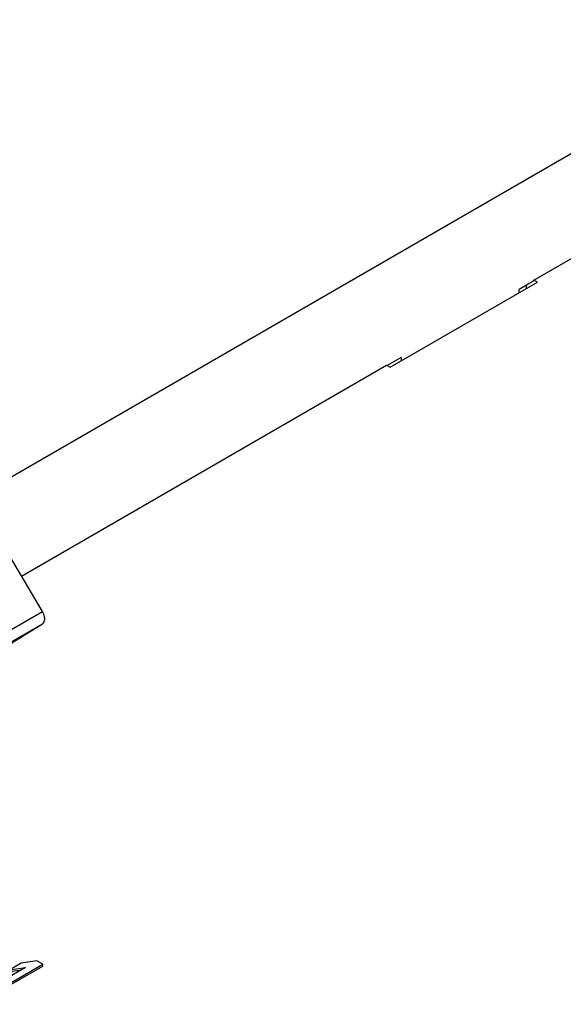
# Model space of a CAD drawing. Header units: inches. Extents: x 0 to 117, y 0 to 83.
# Tile 56 of 77: x 105.88 to 106.9, y 24.69 to 26.55. Entities that reach past the tile are written whole.
import ezdxf

# ---------------------------------------------------------------- set-up
doc = ezdxf.new("R2010")
doc.units = ezdxf.units.IN
doc.header["$LTSCALE"] = 6.431102
doc.header["$MEASUREMENT"] = 0
doc.layers.get('0').update_dxf_attribs({"linetype": 'CONTINUOUS'})
doc.layers.add('02___PRT_ALL_AXES', color=7, linetype='CONTINUOUS')

msp = doc.modelspace()

# ---------------------------------------------------------------- linework, layer by layer
at = {"color": 7, "linetype": 'CONTINUOUS'}
for p, q in [((105.755, 25.6281), (107.6778, 26.7382)), ((106.8482, 26.0607), (107.6783, 26.54)), ((106.5767, 25.896), (106.8551, 26.0567)), ((106.8482, 26.0591), (106.8203, 26.043)), ((106.8343, 26.0446), (106.8343, 26.0511)), ((106.8551, 26.0567), (106.8482, 26.0607)), ((106.8482, 26.0591), (106.8482, 26.0607)), ((106.8203, 26.0366), (106.8203, 26.043)), ((106.5976, 25.9144), (106.5712, 25.8992)), ((106.5976, 25.9144), (106.5976, 25.908)), ((105.8796, 25.5015), (106.5698, 25.9)), ((106.5698, 25.9), (106.5767, 25.896)), ((105.7945, 24.6953), (105.9198, 24.7677)), ((105.8792, 24.7696), (105.8579, 24.7572)), ((105.9088, 24.774), (105.8792, 24.7696)), ((105.9198, 24.7677), (105.9088, 24.774)), ((105.9198, 24.7645), (105.9198, 24.7677)), ((105.8875, 24.7617), (105.7835, 24.7017)), ((105.7945, 24.6921), (105.9198, 24.7645)), ((105.8579, 24.7572), (105.8875, 24.7617)), ((105.8579, 24.754), (105.88, 24.7573))]:
    msp.add_line(p, q, dxfattribs=at)
at = {"layer": '02___PRT_ALL_AXES', "color": 7, "linetype": 'CONTINUOUS'}
for p, q in [((105.9193, 25.4343), (105.8292, 25.5869)), ((105.0708, 24.9445), (105.9193, 25.4343)), ((105.0711, 24.9215), (105.9196, 25.4114)), ((105.8616, 25.3755), (105.9196, 25.4114))]:
    msp.add_line(p, q, dxfattribs=at)
msp.add_open_spline([(105.9196, 25.4114), (105.921, 25.4122), (105.9238, 25.4161), (105.9237, 25.4249), (105.9212, 25.4311), (105.9193, 25.4343)], degree=3, knots=[0, 0, 0, 0, 0.187326, 0.54932, 1, 1, 1, 1], dxfattribs=at)

doc.saveas('drawing.dxf')
